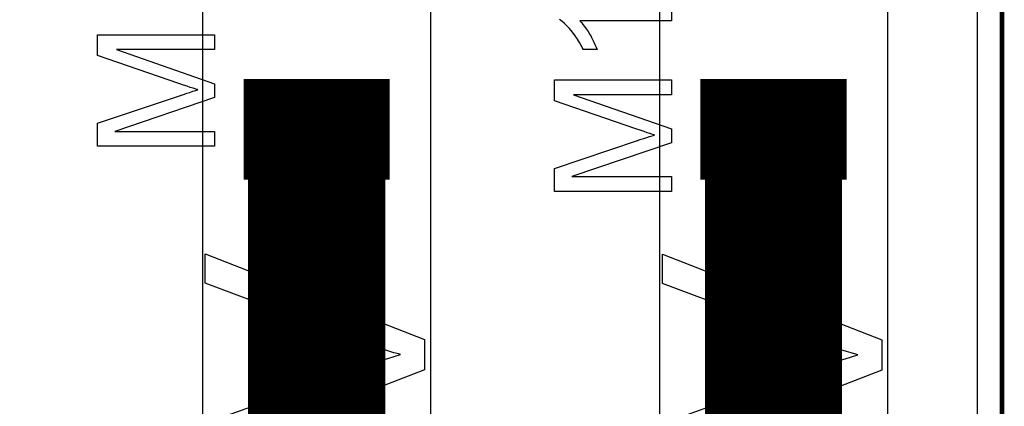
# Model space of a CAD drawing. Extents: x -1.5 to 9, y -3 to 5.
# Tile 172 of 256: x 0.985 to 1.2005, y 3.0204 to 3.105. Entities that reach past the tile are written whole.
import ezdxf

# ---------------------------------------------------------------- set-up
doc = ezdxf.new("R2010")
doc.units = 0
doc.layers.get('0').update_dxf_attribs({"linetype": 'CONTINUOUS'})
for name, color, linetype in [('qfn16-30-34-a_copper_signal_1', 1, 'CONTINUOUS'), ('qfn16-30-34-a_copper_signal_2', 1, 'CONTINUOUS'), ('qfn16-30-34-a_copper_signal_bot', 5, 'CONTINUOUS'), ('qfn16-30-34-a_copper_signal_top', 1, 'CONTINUOUS'), ('qfn16-30-34-a_legend_top', 2, 'CONTINUOUS'), ('qfn16-30-34-a_profile', 1, 'CONTINUOUS'), ('qfn16-30-34-a_soldermask_top', 1, 'CONTINUOUS')]:
    doc.layers.add(name, color=color, linetype=linetype)

# ---------------------------------------------------------------- blocks, each defined once
blk = doc.blocks.new('D12')
at = {"const_width": 0.02}
blk.add_lwpolyline([(-0.015, 0), (0.015, 0)], dxfattribs=at)
blk = doc.blocks.new('D23')
at = {"const_width": 0.015}
blk.add_lwpolyline([(-0.0075, 0, 1), (0.0075, 0, 1)], format="xyb", close=True, dxfattribs=at)
blk = doc.blocks.new('D47')
at = {"const_width": 0.022}
blk.add_lwpolyline([(-0.016, 0), (0.016, 0)], dxfattribs=at)

msp = doc.modelspace()

# ---------------------------------------------------------------- linework, layer by layer
at = {"layer": 'qfn16-30-34-a_copper_signal_1', "color": 1}
msp.add_lwpolyline([(1.194589, 2.946635), (1.1925, 2.9425), (1.189588, 2.9425), (1.1075, 2.9425), (1.1075, 2.8575), (1.189588, 2.8575), (1.1925, 2.8575), (1.194589, 2.853365), (1.194589, 0.615412), (1.105001, 0.615412), (1.101174, 0.613826), (1.099589, 0.61), (1.099589, 0.005412), (0.100412, 0.005412), (0.100412, 0.61), (0.098826, 0.613826), (0.094999, 0.615412), (0.005412, 0.615412), (0.005412, 3.794588), (1.194589, 3.794588), (1.194589, 2.946635)], dxfattribs=at)
at = {"layer": 'qfn16-30-34-a_copper_signal_2', "color": 1}
msp.add_lwpolyline([(1.194589, 2.946635), (1.1925, 2.9425), (1.189588, 2.9425), (1.1075, 2.9425), (1.1075, 2.8575), (1.189588, 2.8575), (1.1925, 2.8575), (1.194589, 2.853365), (1.194589, 0.615412), (1.105001, 0.615412), (1.101174, 0.613826), (1.099589, 0.61), (1.099589, 0.005412), (0.100412, 0.005412), (0.100412, 0.61), (0.098826, 0.613826), (0.094999, 0.615412), (0.005412, 0.615412), (0.005412, 3.794588), (1.194589, 3.794588), (1.194589, 2.946635)], dxfattribs=at)
at = {"layer": 'qfn16-30-34-a_copper_signal_bot', "color": 5}
msp.add_lwpolyline([(1.194589, 2.946635), (1.1925, 2.9425), (1.189588, 2.9425), (1.1075, 2.9425), (1.1075, 2.8575), (1.189588, 2.8575), (1.1925, 2.8575), (1.194589, 2.853365), (1.194589, 0.615412), (1.105001, 0.615412), (1.101174, 0.613826), (1.099589, 0.61), (1.099589, 0.005412), (0.100412, 0.005412), (0.100412, 0.61), (0.098826, 0.613826), (0.094999, 0.615412), (0.005412, 0.615412), (0.005412, 3.794588), (1.194589, 3.794588), (1.194589, 2.946635)], dxfattribs=at)
at = {"layer": 'qfn16-30-34-a_copper_signal_top', "color": 1}
for points in [[(1.194589, 3.794588), (1.194589, 2.948135)], [(1.125, 3.124965), (1.125, 3.075035), (1.125, 3.075), (1.125, 2.9425), (1.1075, 2.9425), (1.1075, 2.8575), (1.1925, 2.8575), (1.194589, 2.851865), (1.194589, 1.255472), (1.150042, 1.255472), (1.15, 1.255472), (0.7885, 1.255472)], [(1.025, 3.124965), (1.025, 3.075035), (1.025, 3.075), (1.025, 2.934369)], [(1.075, 2.934369), (1.075, 3.075), (1.075, 3.075035), (1.075, 3.124965)], [(1.194589, 2.948135), (1.1925, 2.9425), (1.175, 2.9425), (1.175, 3.075), (1.175, 3.075035), (1.175, 3.124965)]]:
    msp.add_lwpolyline(points, dxfattribs=at)
at = {"layer": 'qfn16-30-34-a_copper_signal_top', "color": 1, "const_width": 0.03}
for points in [[(1.05, 2.9), (1.05, 3.075)], [(1.15, 2.9), (1.15, 3.075)]]:
    msp.add_lwpolyline(points, dxfattribs=at)
at = {"layer": 'qfn16-30-34-a_legend_top', "color": 2}
for points in [[(1.127635, 3.107844), (1.127635, 3.104699)], [(1.127635, 3.104699), (1.107618, 3.104699), (1.107655, 3.104662), (1.107803, 3.104477), (1.108025, 3.104255), (1.108284, 3.103885), (1.108617, 3.103478), (1.108987, 3.10296), (1.109394, 3.102368), (1.109801, 3.101702), (1.109801, 3.101665), (1.109838, 3.101628), (1.109986, 3.101406), (1.110171, 3.101036), (1.110393, 3.100592), (1.110652, 3.100074), (1.110911, 3.099519), (1.11117, 3.098964), (1.111392, 3.098409), (1.108358, 3.098409), (1.108358, 3.098446), (1.108284, 3.09852), (1.108247, 3.098668), (1.108136, 3.098853), (1.108025, 3.099075), (1.107877, 3.099334), (1.107507, 3.099963), (1.1071, 3.100703), (1.106582, 3.101443), (1.10599, 3.10222), (1.105361, 3.102997), (1.105324, 3.103034), (1.105287, 3.103071), (1.105176, 3.103182), (1.105065, 3.10333), (1.104695, 3.103663), (1.104251, 3.104107), (1.103733, 3.104551), (1.103141, 3.105032)], [(1.027635, 3.098427), (1.006212, 3.098427), (1.027635, 3.090954), (1.027635, 3.087919), (1.005842, 3.080519), (1.027635, 3.080519), (1.027635, 3.077264), (1.002031, 3.077264), (1.002031, 3.082332), (1.020198, 3.088401), (1.020235, 3.088401), (1.020309, 3.088438), (1.02042, 3.088474), (1.020605, 3.088548), (1.021049, 3.088697), (1.021604, 3.088881), (1.022233, 3.089066), (1.022862, 3.089289), (1.023454, 3.089474), (1.023972, 3.089622), (1.023898, 3.089659), (1.023713, 3.089695), (1.02338, 3.089807), (1.022936, 3.089954), (1.022344, 3.09014), (1.021641, 3.090398), (1.020827, 3.090657), (1.019865, 3.09099), (1.002031, 3.097133), (1.002031, 3.101684), (1.027635, 3.101684), (1.027635, 3.098427)], [(1.127635, 3.08853), (1.106212, 3.08853), (1.127635, 3.081056), (1.127635, 3.078022), (1.105842, 3.070622), (1.127635, 3.070622), (1.127635, 3.067366), (1.102031, 3.067366), (1.102031, 3.072435), (1.120198, 3.078503), (1.120235, 3.078503), (1.120309, 3.07854), (1.12042, 3.078577), (1.120605, 3.078651), (1.121049, 3.078799), (1.121604, 3.078984), (1.122233, 3.079169), (1.122862, 3.079391), (1.123454, 3.079576), (1.123972, 3.079724), (1.123898, 3.079761), (1.123713, 3.079798), (1.12338, 3.079909), (1.122936, 3.080057), (1.122344, 3.080242), (1.121641, 3.080501), (1.120827, 3.08076), (1.119865, 3.081093), (1.102031, 3.087235), (1.102031, 3.091786), (1.127635, 3.091786), (1.127635, 3.08853)], [(1.025571, 3.016709), (1.060479, 3.029201), (1.060549, 3.029201), (1.060688, 3.029271), (1.060896, 3.02934), (1.061173, 3.029479), (1.06159, 3.029548), (1.062006, 3.029687), (1.063047, 3.030034), (1.064227, 3.030451), (1.065546, 3.030867), (1.068322, 3.0317), (1.068252, 3.0317), (1.068113, 3.031769), (1.067905, 3.031839), (1.067628, 3.031908), (1.066864, 3.032116), (1.065823, 3.032463), (1.064643, 3.03281), (1.063325, 3.033227), (1.061937, 3.033712), (1.060479, 3.034268), (1.025571, 3.047315), (1.025571, 3.053769), (1.073596, 3.035031)], [(1.125675, 3.01664), (1.160583, 3.029132), (1.160653, 3.029132), (1.160792, 3.029201), (1.161, 3.029271), (1.161277, 3.02941), (1.161694, 3.029479), (1.16211, 3.029618), (1.163151, 3.029965), (1.164331, 3.030381), (1.16565, 3.030798), (1.168426, 3.03163), (1.168356, 3.03163), (1.168217, 3.0317), (1.168009, 3.031769), (1.167732, 3.031838), (1.166968, 3.032047), (1.165927, 3.032394), (1.164747, 3.032741), (1.163429, 3.033157), (1.162041, 3.033643), (1.160583, 3.034198), (1.125675, 3.047245), (1.125675, 3.0537), (1.1737, 3.034961)], [(1.073596, 3.035031), (1.073596, 3.028369), (1.025571, 3.009769)], [(1.1737, 3.034961), (1.1737, 3.028299), (1.125675, 3.0097)]]:
    msp.add_lwpolyline(points, dxfattribs=at)
at = {"layer": 'qfn16-30-34-a_profile', "color": 1, "const_width": 0.001}
msp.add_lwpolyline([(1.2, 0.61), (1.2, 3.8)], dxfattribs=at)

# ---------------------------------------------------------------- block references
at = {"layer": 'qfn16-30-34-a_copper_signal_top'}
for name, p in [('D12', (1.05, 3.081)), ('D12', (1.15, 3.081)), ('D23', (1.05, 3.075)), ('D23', (1.15, 3.075))]:
    msp.add_blockref(name, p, dxfattribs=at)
at = {"layer": 'qfn16-30-34-a_soldermask_top'}
for p in [(1.05, 3.081), (1.15, 3.081)]:
    msp.add_blockref('D47', p, dxfattribs=at)

doc.saveas('drawing.dxf')
